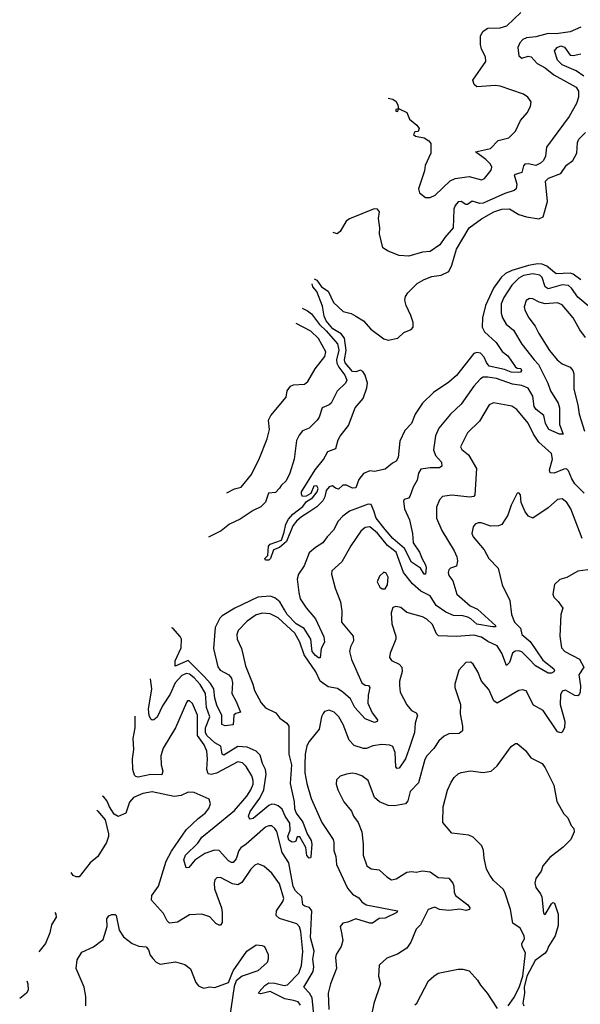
# Model space of a CAD drawing. Extents: x 2133461 to 2293071, y 753526 to 916327.
# Tile 168 of 256: x 2136801 to 2140411, y 854204 to 860545. Entities that reach past the tile are written whole.
import ezdxf

# ---------------------------------------------------------------- set-up
doc = ezdxf.new("R2010")
doc.units = 0

msp = doc.modelspace()

# ---------------------------------------------------------------- linework, layer by layer
at = {"layer": '0CON10XD'}
for points in [[(2139173.7, 860038.8), (2139205, 860032.5), (2139225, 860017.5), (2139236.7, 859995), (2139240, 859970), (2139223.6, 859966.4), (2139222.5, 859955), (2139236.1, 859953.9), (2139240, 859970), (2139245, 859970), (2139295, 859946.7), (2139311.2, 859905), (2139358.8, 859865), (2139373.3, 859845), (2139367.5, 859825), (2139345, 859822.5), (2139337.5, 859805), (2139350, 859795), (2139405, 859784), (2139436.7, 859765), (2139448.3, 859748.3), (2139448.5, 859685), (2139413.1, 859605), (2139408.2, 859571.8), (2139370, 859455), (2139375, 859430), (2139415, 859400), (2139445, 859400), (2139476.7, 859415), (2139572.2, 859507.8), (2139605, 859523.1), (2139695, 859535.5), (2139775, 859513.3), (2139795, 859521.9), (2139837.5, 859575), (2139842.5, 859595), (2139832.2, 859615), (2139802.4, 859645), (2139735.8, 859695), (2139833.8, 859715), (2139882.8, 859767.2), (2139950, 859785), (2139985, 859818.8), (2139995, 859827.5), (2140027.1, 859895), (2140069.2, 859945), (2140091.4, 859985), (2140094, 860015), (2140073.8, 860045), (2140045.5, 860065.5), (2139895, 860117.5), (2139865, 860120.7), (2139745, 860111.9), (2139727.2, 860127.2), (2139719.4, 860155), (2139803.1, 860275), (2139801.1, 860305), (2139774.6, 860355), (2139767.7, 860385), (2139769.1, 860440.9), (2139785, 860471.4), (2139815, 860490), (2139895, 860492.3), (2139937.1, 860505), (2140029.1, 860590.9)], [(2140415, 860496.4), (2140345, 860466.2), (2140255, 860453.4), (2140205, 860456.4), (2140180.2, 860450.2), (2140125, 860434.1), (2140065, 860428.7), (2140042, 860418), (2140021.5, 860395), (2140010, 860365), (2140015, 860313.1), (2140035, 860298.2), (2140075, 860310), (2140095, 860305.8), (2140133.7, 860263.7), (2140185.5, 860235), (2140240.7, 860190.7), (2140385, 860109.4), (2140400, 860085), (2140400.5, 860045), (2140387.8, 860005), (2140338.7, 859921.3), (2140192.7, 859725), (2140187.3, 859665), (2140175, 859638.6), (2140155, 859620.5), (2140125, 859605.5), (2140075, 859616.9), (2140055, 859614.4), (2140046.1, 859603.9), (2140035, 859561.4), (2139984.6, 859545.4), (2140002.4, 859485), (2139998.8, 859455), (2139985, 859444.6), (2139925, 859426.5), (2139785, 859362.7), (2139765, 859362.1), (2139715, 859375.4), (2139685.4, 859354.6), (2139675, 859354.5), (2139645, 859374.5), (2139625, 859372.9), (2139605, 859348.5), (2139596.7, 859325), (2139593.1, 859205), (2139538, 859142), (2139505.9, 859094.1), (2139445, 859052.5), (2139395, 859047.9), (2139307.2, 859022.8), (2139245, 859027.1), (2139173.2, 859053.2), (2139140, 859075), (2139118.8, 859165), (2139121.2, 859205), (2139112, 859265), (2139117.3, 859307.3), (2139104.4, 859324.4), (2139083.7, 859326.3), (2138925, 859262.5), (2138903.6, 859246.4), (2138865, 859181.2), (2138845, 859166.2), (2138819.5, 859173.4)], [(2140435, 860182.1), (2140385, 860215.9), (2140295, 860254.4), (2140264.7, 860285), (2140246, 860345), (2140262.2, 860365), (2140285, 860376.8), (2140308.5, 860368.5), (2140345, 860317.5), (2140365, 860313.8), (2140395, 860321.8), (2140415, 860324.5)], [(2138697.5, 858875.1), (2138715, 858866.4), (2138744.4, 858824.4), (2138787.3, 858797.3), (2138822.7, 858722.7), (2138883.3, 858665), (2138935, 858652.9), (2138966, 858635), (2139015.3, 858605.3), (2139061.5, 858551.5), (2139145, 858488.9), (2139175, 858481.1), (2139235.4, 858494.6), (2139275, 858530.8), (2139321.2, 858548.8), (2139335.8, 858565), (2139334.2, 858595), (2139320.9, 858640.9), (2139288.8, 858705), (2139281.7, 858738.3), (2139285, 858762.5), (2139300, 858785), (2139360, 858845), (2139405, 858871.9), (2139455, 858891.8), (2139515, 858899.2), (2139565, 858922.7), (2139585, 858964.4), (2139613.2, 859066.8), (2139695.6, 859204.4), (2139775, 859263.2), (2139855, 859307.8), (2139905, 859324.8), (2139955, 859326.7), (2140015, 859290.7), (2140064.7, 859275.3), (2140145, 859263.3), (2140172, 859275), (2140199.3, 859375), (2140186.5, 859505), (2140206.2, 859523.8), (2140285.6, 859555), (2140321.5, 859608.5), (2140362.4, 859637.6), (2140389.6, 859685), (2140394, 859754), (2140402.7, 859775), (2140445, 859817.7)], [(2140415, 858870), (2140365.1, 858905.2), (2140345, 858912.6), (2140255, 858907.6), (2140195, 858958.2), (2140165, 858969.6), (2140135, 858972.3), (2140077.5, 858962.5), (2139969.6, 858930.4), (2139930.1, 858909.9), (2139901.2, 858885), (2139852.5, 858815), (2139801.4, 858705), (2139780.8, 858625), (2139778.5, 858565), (2139793.3, 858535), (2139870, 858465), (2139907.8, 858407.8), (2139945, 858380), (2139992.2, 858312.2), (2140005, 858301.1), (2140027.5, 858297.5), (2140032, 858285), (2140025.8, 858275), (2140015, 858271.8), (2139966.7, 858275), (2139923, 858293), (2139825, 858313.9), (2139808, 858338), (2139792.4, 858372.4), (2139767.7, 858397.7), (2139745, 858402.5), (2139725.2, 858394.8), (2139615, 858252.7), (2139565, 858210), (2139466.4, 858143.6), (2139394.4, 858075.6), (2139347.1, 858005), (2139324.3, 857945), (2139280.3, 857899.7), (2139248.7, 857831.3), (2139238.8, 857725), (2139225, 857701.2), (2139201, 857689), (2139155, 857649.7), (2139086.1, 857636.1), (2139055, 857638.8), (2139015, 857622.5), (2138985.5, 857584.5), (2138965, 857530), (2138945, 857527.5), (2138905, 857547.5), (2138883, 857547), (2138855, 857522.5), (2138835, 857527.5), (2138815, 857542.5), (2138795, 857535.8), (2138775, 857513.3), (2138767.1, 857472.9), (2138753.5, 857446.5), (2138715, 857407.5), (2138663.6, 857373.6)], [(2140555, 858625.6), (2140395, 858757.4), (2140355, 858815.3), (2140335, 858832.1), (2140295, 858837.7), (2140205, 858811.7), (2140184.6, 858824.6), (2140165, 858884.4), (2140150, 858900), (2140105, 858907.7), (2140045, 858897.5), (2140015, 858880.2), (2139970.8, 858835), (2139918.1, 858755), (2139901.6, 858715), (2139900.9, 858655), (2139910, 858625), (2139933.2, 858585), (2139980, 858545), (2140035.2, 858455.2), (2140115.1, 858355.1), (2140141.3, 858325), (2140201.1, 858205), (2140218.5, 858155), (2140269.2, 858075), (2140276.2, 858045), (2140277, 857937), (2140301.2, 857875), (2140276.7, 857875), (2140208.2, 857905), (2140188.1, 857945), (2140176.4, 857995), (2140126.3, 858035), (2140113.5, 858053.5), (2140105, 858121.1), (2140075, 858171.1), (2140035, 858189.4), (2139975, 858197.1), (2139872, 858235), (2139816.5, 858243.5), (2139785, 858242.1), (2139767.7, 858232.3), (2139725.3, 858184.7), (2139645, 858068.6), (2139574.4, 858005), (2139500, 857915), (2139479.6, 857865), (2139466.9, 857775), (2139479.2, 857739.2), (2139516.9, 857695), (2139520.3, 857669.7), (2139505, 857658.9), (2139445, 857658.4), (2139385, 857649.4), (2139369.6, 857625), (2139361.1, 857578.9), (2139334.3, 857535), (2139313.8, 857475), (2139305, 857463.3), (2139277.5, 857455), (2139272, 857445), (2139278.9, 857395), (2139310.5, 857325), (2139330.3, 857235), (2139335.3, 857175), (2139375.2, 857115.2), (2139391.9, 857071.9), (2139414.6, 857035), (2139419.1, 857015), (2139415, 856974), (2139405, 856974.2), (2139382.8, 857012.8), (2139325, 857051.8), (2139279.9, 857139.9), (2139205, 857204), (2139155, 857262.5), (2139096.8, 857335), (2139081.2, 857381.2), (2139065, 857422.3), (2139045, 857425.3), (2138925, 857379.1), (2138882.4, 857347.6), (2138852.7, 857315), (2138822.2, 857257.8), (2138780.6, 857215), (2138752.2, 857175), (2138705, 857146.7), (2138665, 857110.8), (2138632.4, 857027.6), (2138595.7, 856974.3), (2138588.8, 856941.2), (2138597.8, 856855), (2138608.2, 856815), (2138645, 856756.2), (2138705, 856686.5), (2138760.2, 856570.2), (2138763.3, 856535), (2138742.2, 856495), (2138736.7, 856435), (2138725, 856435.8), (2138705, 856450), (2138685, 856475.7), (2138676.2, 856555), (2138633.9, 856623.9), (2138581.6, 856655), (2138524.6, 856715), (2138506, 856744), (2138475.3, 856795.3), (2138445, 856821.4), (2138415, 856832.3), (2138335, 856826.3), (2138187.1, 856755), (2138105.4, 856704.6), (2138090.4, 856689.6), (2138060.3, 856629.7), (2138049.2, 856495), (2138076.5, 856376.5), (2138092.2, 856355), (2138148.9, 856325), (2138165.5, 856305), (2138172.2, 856275), (2138166.5, 856205), (2138195.6, 856155), (2138222.5, 856085), (2138193.3, 856076.7), (2138180, 856065), (2138175.8, 856004.2), (2138125, 855998), (2138103.3, 856005), (2138103.1, 856063.1), (2138070.9, 856130.9), (2138058.3, 856175), (2138051.1, 856235), (2138030.4, 856270.4), (2137988.1, 856315), (2137885, 856418), (2137802.3, 856382.3), (2137802.9, 856415), (2137840.1, 856499.9), (2137842.5, 856555), (2137835, 856572.9), (2137787, 856627), (2137778.3, 856629.1)], [(2138663.6, 857373.6), (2138615, 857344.3), (2138583.3, 857315), (2138560.9, 857285), (2138518.7, 857185), (2138475, 857145.3), (2138435, 857130), (2138416.1, 857075), (2138406.5, 857065), (2138385, 857063.8), (2138380.8, 857075), (2138398.5, 857095), (2138402.5, 857155), (2138415, 857167.7), (2138486.9, 857193.1), (2138505.3, 857244.7), (2138514.1, 857295), (2138531.6, 857328.4), (2138560.3, 857359.7), (2138625, 857409.1), (2138648.9, 857441.1), (2138685.8, 857465), (2138717.5, 857505), (2138723.1, 857525), (2138715, 857543.8), (2138695, 857540), (2138676, 857494), (2138645, 857476.7), (2138623.3, 857475), (2138615, 857490), (2138616.7, 857505), (2138702.9, 857645), (2138757.8, 857712.2), (2138785, 857763.3), (2138836.1, 857783.9), (2138851.2, 857838.8), (2138865, 857863.3), (2138918, 857932), (2138960.5, 858045), (2139012.5, 858105), (2139037.1, 858175), (2139040.3, 858205), (2139026.1, 858256.1), (2139010.2, 858280.2), (2138995, 858287.2), (2138965, 858277.4), (2138945, 858279.5), (2138898, 858335), (2138892.8, 858355), (2138903.4, 858415), (2138893.7, 858493.7), (2138871.5, 858521.5), (2138817.9, 858555), (2138774.3, 858605), (2138760.8, 858635), (2138750.1, 858700.1), (2138713.9, 858793.9), (2138688.8, 858825), (2138684.4, 858843.2)], [(2140445, 858499.2), (2140407.8, 858547.8), (2140365.4, 858625), (2140295, 858708.9), (2140265, 858720.9), (2140185, 858715.9), (2140145.9, 858725.9), (2140105, 858746.9), (2140085, 858749.2), (2140063.4, 858736.6), (2140050.5, 858695), (2140054.5, 858675), (2140080.6, 858625), (2140120.7, 858570.7), (2140143.2, 858525), (2140213.8, 858415), (2140261.9, 858355), (2140295, 858327.8), (2140346.5, 858306.5), (2140364.2, 858285), (2140370, 858265), (2140368.5, 858165), (2140395.4, 858065), (2140404.6, 858005), (2140438.5, 857895)], [(2138620.9, 858688.1), (2138655, 858670.8), (2138680.6, 858650.6), (2138731, 858581), (2138775, 858540.3), (2138847.3, 858457.3), (2138855.6, 858415.6), (2138842.3, 858355), (2138843.6, 858333.6), (2138856.2, 858306.2), (2138895.2, 858255), (2138907.2, 858222.8), (2138900, 858205), (2138845, 858152.9), (2138807.8, 858075), (2138795, 858063.6), (2138750, 858045), (2138730.5, 857985), (2138716.7, 857965), (2138665.5, 857915), (2138622.4, 857897.6), (2138600.1, 857869.9), (2138582.9, 857835), (2138567.7, 857715), (2138541.1, 857625), (2138516.4, 857575), (2138485, 857545.6), (2138475, 857528), (2138449.2, 857500.8), (2138402.5, 857495), (2138385, 857437.5), (2138355, 857407.5), (2138305, 857384.4), (2138221.1, 857328.9), (2138151.2, 857295), (2138097.8, 857252.2), (2138016.6, 857211.4)], [(2138134.2, 857498.8), (2138185, 857524.4), (2138228, 857535), (2138293.9, 857616.1), (2138345, 857722), (2138395.7, 857845), (2138410.8, 857905), (2138404, 857965), (2138417.5, 857995), (2138516.2, 858115), (2138524.2, 858155.8), (2138545, 858183.8), (2138565, 858192.5), (2138635, 858198.6), (2138657.5, 858215), (2138703.6, 858296.4), (2138766.7, 858375), (2138772.1, 858405), (2138725, 858491.9), (2138675, 858539.1), (2138580.5, 858589.4)], [(2140436.9, 857495), (2140375.7, 857555.7), (2140357.5, 857587.5), (2140335, 857640), (2140321.5, 857651.5), (2140305, 857650.8), (2140243.6, 857623.6), (2140216.9, 857626.9), (2140213.6, 857645), (2140231.5, 857715), (2140225, 857752), (2140144.7, 857824.7), (2140110, 857875), (2140075.9, 857945.9), (2140001.9, 858035), (2139970, 858055), (2139852.2, 858077.8), (2139825, 858064), (2139761.4, 857958.6), (2139685.6, 857885), (2139640, 857795), (2139647.3, 857777.3), (2139692.2, 857742.2), (2139743.2, 857655), (2139732.9, 857485), (2139725, 857474.4), (2139700.7, 857469.3), (2139585, 857481.8), (2139524, 857475), (2139505, 857452), (2139485.4, 857405), (2139485.3, 857335), (2139520, 857255), (2139599.1, 857125), (2139616.9, 857085), (2139620.5, 857060.5), (2139613.9, 857026.1), (2139576.4, 857013.6), (2139565, 857002.5), (2139560, 856985), (2139564.3, 856965), (2139590.3, 856930.3), (2139617.1, 856845), (2139701.1, 856771.1), (2139748.6, 856748.6), (2139867.8, 856642.2), (2139862.5, 856635), (2139845, 856634.1), (2139745, 856652.3), (2139706.9, 856686.9), (2139687, 856697), (2139655, 856705.6), (2139595, 856707.9), (2139545, 856730), (2139482.8, 856772.8), (2139445, 856833.4), (2139384.4, 856865), (2139331.2, 856911.2), (2139272, 856985), (2139225, 857115.3), (2139169.7, 857159.7), (2139105, 857237.1), (2139055, 857278.2), (2139025, 857274.4), (2138998.5, 857251.5), (2138933.6, 857156.4), (2138876.5, 857053.5), (2138812.2, 856995), (2138808.2, 856975), (2138832.8, 856882.8), (2138868, 856795), (2138875.6, 856735), (2138874, 856665), (2138949.5, 856575), (2138951.1, 856545), (2138930.6, 856505), (2138924.5, 856475.5), (2138936.9, 856425), (2139005, 856274.5), (2139025, 856259.6), (2139047.5, 856257.5), (2139056.9, 856245), (2139044.2, 856195), (2139043.7, 856143.7), (2139071.2, 856081.2), (2139104.2, 856035), (2139104, 856026), (2139085, 856019.4), (2139025, 856041.4), (2138959.1, 856115), (2138930.5, 856170.5), (2138882.7, 856215), (2138847.1, 856237.1), (2138788.3, 856248.3), (2138735.8, 856285.8), (2138708.3, 856345), (2138632, 856455), (2138605, 856535.6), (2138572.4, 856595), (2138465, 856692), (2138415, 856718), (2138365, 856722), (2138325, 856712.7), (2138265, 856671.2), (2138208.9, 856611.1), (2138199.5, 856585), (2138202.2, 856555), (2138229.2, 856495), (2138240.7, 856449.3), (2138255.9, 856384.1), (2138303.5, 856265), (2138312.2, 856225), (2138355.6, 856145), (2138384.1, 856114.1), (2138450.8, 856080.8), (2138476.5, 856046.5), (2138522.2, 856015), (2138535.3, 855995.3), (2138534.2, 855815), (2138551, 855745), (2138543.3, 855625), (2138567.8, 855507.8), (2138570.5, 855465), (2138582.5, 855435), (2138625, 855376), (2138651.4, 855301.4), (2138678.7, 855258.7), (2138682.2, 855235), (2138676.8, 855153.2), (2138673.6, 855146.4), (2138665, 855146), (2138651.1, 855161.1), (2138642.8, 855212.8), (2138605, 855282.5), (2138587, 855283), (2138580, 855255), (2138570.8, 855249.2), (2138555, 855248.6), (2138535, 855260.8), (2138528.5, 855285), (2138542.9, 855325), (2138540.9, 855370.9), (2138510, 855415), (2138490.3, 855460.3), (2138465, 855482.8), (2138445, 855491.6), (2138425, 855492.2), (2138406.5, 855483.5), (2138305, 855400), (2138285, 855396.7), (2138278.8, 855405), (2138274.4, 855415), (2138284.7, 855445), (2138348.4, 855531.6), (2138372.9, 855585), (2138388.7, 855685), (2138385.1, 855715.2), (2138364.8, 855755), (2138349, 855809), (2138324.4, 855834.4), (2138265, 855859.3), (2138205, 855864.8), (2138115, 855808.8), (2138104.7, 855814.7), (2138095.5, 855865.5), (2138058.7, 855888.7), (2138006.2, 855935), (2137998, 855955), (2137998, 855985), (2138025.2, 856055), (2138004.6, 856115), (2137996.7, 856205), (2137963.4, 856263.4), (2137925, 856307.3), (2137895, 856330), (2137875, 856334.8), (2137845, 856320.8), (2137802.1, 856275), (2137769.8, 856200.2), (2137721.6, 856125), (2137686.6, 856053.4), (2137665, 856035.6), (2137655, 856032.9), (2137645, 856039.2), (2137634.8, 856064.8), (2137630.2, 856105), (2137651.8, 856235), (2137643.6, 856300)], [(2140423.4, 857203.4), (2140350.4, 857395), (2140325, 857435.6), (2140295, 857458.9), (2140265, 857455.6), (2140205, 857401.1), (2140105, 857334.4), (2140077.6, 857347.6), (2140056.7, 857375), (2140030, 857435), (2140026.7, 857485), (2140015, 857497.5), (2140003.9, 857496.1), (2139981.7, 857448.3), (2139965, 857417.5), (2139944.3, 857355), (2139905.5, 857294.5), (2139884.5, 857285.5), (2139835, 857283.3), (2139772.5, 857305), (2139754.5, 857305.5), (2139734, 857295), (2139720.7, 857279.3), (2139712.9, 857235), (2139720.8, 857215), (2139791.4, 857131.4), (2139823.1, 857075), (2139882.4, 857012.4), (2139907.1, 856905), (2139958.2, 856805), (2139968, 856715), (2139986.9, 856665), (2140025.8, 856625.8), (2140034.1, 856585), (2140089.3, 856539.3), (2140170.9, 856420.9), (2140240.9, 856365), (2140245.4, 856355), (2140240.5, 856345), (2140225, 856336.1), (2140205, 856336), (2140123.1, 856383.1), (2140079.3, 856429.3), (2140035, 856474), (2140015, 856480.2), (2139991.6, 856478.4), (2139974.8, 856465.2), (2139955, 856405.7), (2139935, 856386), (2139905, 856464.4), (2139875, 856513.1), (2139815, 856540.6), (2139775, 856567.8), (2139725, 856582), (2139613, 856573), (2139497.2, 856577.2), (2139485, 856590), (2139458.9, 856648.9), (2139422, 856685), (2139395, 856698.9), (2139295, 856728.1), (2139255, 856758.8), (2139223.8, 856766.2), (2139205, 856760), (2139194, 856725), (2139198, 856655), (2139224.3, 856575), (2139224.3, 856555), (2139186, 856465), (2139182.7, 856437.3), (2139195, 856417.5), (2139245, 856394.4), (2139261.9, 856375), (2139263.4, 856346.6), (2139246, 856285), (2139247.3, 856257.3), (2139250.8, 856215), (2139295, 856132), (2139325, 856095.7), (2139355, 856081.4), (2139362.7, 856065), (2139348.5, 856015), (2139344.5, 855954.5), (2139308, 855845), (2139285, 855785.5), (2139245, 855725.6), (2139232.6, 855722.6), (2139222.8, 855732.8), (2139219.7, 855825), (2139204.1, 855864.1), (2139185, 855871.8), (2139133.1, 855876.9), (2139075, 855868.8), (2139035, 855851.8), (2139015, 855850.4), (2138955, 855870), (2138922.5, 855905), (2138885, 856006.2), (2138855.4, 856055.4), (2138826.2, 856085), (2138795, 856098), (2138765, 856088.8), (2138755, 856076.7), (2138744, 856055), (2138729.4, 855975), (2138665, 855895.8), (2138650.9, 855869.1), (2138639.4, 855815), (2138637.2, 855747.3), (2138637.9, 855695), (2138650.3, 855625), (2138678.7, 855528.7), (2138746.6, 855375), (2138818.9, 855265), (2138824.8, 855245), (2138823.5, 855195), (2138837.5, 855155), (2138841.8, 855105), (2138912.6, 854952.6), (2138945, 854912.2), (2138985, 854889.1), (2139005, 854864.4), (2139032, 854845), (2139233.3, 854805), (2139230, 854795), (2139155, 854758.9), (2139115, 854757.1), (2139073.5, 854726.5), (2139055, 854726.4), (2138965, 854755.3), (2138915, 854732.9), (2138883.1, 854726.9), (2138865.8, 854705), (2138874.2, 854665), (2138882.5, 854615), (2138870.8, 854575), (2138839.4, 854525), (2138835.7, 854505), (2138842, 854435), (2138801.8, 854335), (2138787.9, 854275), (2138790.9, 854170.9)], [(2140525, 857011.5), (2140395, 856993.1), (2140325, 856952), (2140279.3, 856940.7), (2140245, 856907.5), (2140233.8, 856845), (2140241.2, 856825), (2140268.8, 856798.8), (2140298.8, 856755), (2140285.8, 856714.2), (2140280, 856575), (2140290.2, 856500.2), (2140311.4, 856475), (2140406.5, 856426.5), (2140434.5, 856375), (2140402.1, 856325), (2140413.1, 856255), (2140410.9, 856215), (2140403.3, 856196.7), (2140395, 856191.4), (2140375, 856193.5), (2140315, 856227.3), (2140295, 856220), (2140283.2, 856196.8), (2140282.6, 856135), (2140311.5, 856025), (2140308.5, 855985), (2140295, 855956), (2140285, 855951.4), (2140265, 855959.4), (2140171.1, 856095), (2140110.9, 856130.9), (2140062.1, 856222.1), (2140039.7, 856229.7), (2140015, 856225.8), (2139875, 856143.1), (2139855, 856159.2), (2139821.7, 856231.7), (2139775.4, 856285.4), (2139750.6, 856345), (2139721.2, 856395), (2139706.8, 856406.8), (2139675, 856406), (2139628, 856355), (2139603.8, 856265), (2139603.8, 856245), (2139640, 856135), (2139637.3, 856075), (2139652.7, 855995), (2139651.9, 855965), (2139631.7, 855948.3), (2139565, 855945.5), (2139535, 855931.1), (2139499.9, 855900.1), (2139468.4, 855851.6), (2139422.5, 855805), (2139409.5, 855780.5), (2139370, 855630), (2139315.4, 855574.6), (2139300, 855515), (2139285.4, 855494.6), (2139215, 855482), (2139175, 855484.7), (2139117.1, 855507.1), (2139086.2, 855536.2), (2139046, 855645), (2139005, 855675.7), (2138968.3, 855688.3), (2138945, 855691.9), (2138905, 855686.9), (2138865, 855674), (2138840.3, 855649.7), (2138838.3, 855621.7), (2138849.2, 855585), (2138887.6, 855507.6), (2138937.4, 855447.4), (2138951.4, 855415), (2138980, 855375), (2139004.3, 855315), (2139013.6, 855235), (2139012.9, 855165), (2139037.5, 855095), (2139065, 855075.7), (2139115, 855070.8), (2139165, 855024.2), (2139195, 855005.8), (2139225, 855010.8), (2139295, 855055.6), (2139325, 855060), (2139355, 855054.2), (2139395.6, 855064.4), (2139445, 855056.7), (2139495, 855019.4), (2139565.7, 855015.7), (2139590.8, 854985), (2139597.5, 854965), (2139598.6, 854925), (2139607.1, 854905), (2139686.7, 854845), (2139698.9, 854825), (2139697.1, 854815), (2139675, 854807.5), (2139635, 854816.4), (2139565, 854808.5), (2139505, 854814.4), (2139475, 854830), (2139430.8, 854815), (2139381.2, 854715), (2139355, 854687.5), (2139319.6, 854605), (2139295, 854566), (2139235, 854527.1), (2139165, 854502), (2139116.2, 854455), (2139110.9, 854385), (2139125.6, 854335), (2139081.3, 854208.7), (2139063.1, 854115)], [(2139155, 856878.8), (2139168.9, 856905), (2139172.9, 856955), (2139161.2, 856981.2), (2139145, 856986), (2139118.3, 856961.7), (2139104, 856925), (2139120.3, 856890.3), (2139135, 856878.8), (2139155, 856878.8)], [(2138695.4, 854135.4), (2138684.6, 854244.6), (2138666.5, 854276.5), (2138630.4, 854315), (2138691.2, 854415), (2138694.9, 854445), (2138688.9, 854495), (2138697, 854545), (2138673.7, 854633.7), (2138681.9, 854805), (2138667, 854827), (2138636.5, 854836.5), (2138624.7, 854845), (2138619, 854895), (2138578.1, 854935), (2138561.7, 854961.7), (2138535, 855114.4), (2138491, 855181), (2138456, 855316), (2138445, 855335.6), (2138425, 855352.7), (2138405, 855353.8), (2138385, 855343.9), (2138260.4, 855235), (2138225, 855211.1), (2138213.2, 855195), (2138195, 855141.5), (2138175, 855117.1), (2138165, 855116.2), (2138145, 855127.7), (2138085, 855193.6), (2138055, 855196.8), (2137994, 855176), (2137928.6, 855131.4), (2137890, 855085), (2137872.2, 855082.2), (2137858.4, 855135), (2137869.7, 855165), (2137947.5, 855242.5), (2137975, 855280.4), (2138053.8, 855343.8), (2138185, 855452.3), (2138263.8, 855545), (2138288.7, 855585), (2138305, 855621.2), (2138305.4, 855645), (2138295.3, 855675.3), (2138260, 855735), (2138235, 855759.5), (2138205, 855766.1), (2138068.1, 855691.9), (2138035, 855683.1), (2138015, 855687.9), (2138005.5, 855715.5), (2138011.3, 855785), (2138007.1, 855835), (2137990, 855875), (2137946.9, 855935), (2137946.4, 856066.4), (2137915, 856141.2), (2137895, 856158.8), (2137882.5, 856157.5), (2137875, 856147.5), (2137804.6, 855985), (2137725, 855853.1), (2137709.3, 855805), (2137713.1, 855745), (2137723.6, 855705), (2137717.4, 855682.6), (2137645, 855684.2), (2137565, 855667.5), (2137550, 855670), (2137539.8, 855679.8), (2137529.2, 855715), (2137527, 855785), (2137536.8, 855845), (2137532.7, 855915), (2137544.7, 855985), (2137545.3, 856059.6)], [(2139946.7, 854195), (2139983.8, 854245), (2140017.7, 854312.3), (2140042, 854385), (2140058.8, 854535), (2140035.8, 854575), (2140034, 854595), (2140051.2, 854625), (2140050, 854645), (2140025, 854693.8), (2139977.3, 854727.3), (2139960.8, 854815), (2139925.8, 854925), (2139914.4, 854944.4), (2139851.7, 855001.7), (2139828.6, 855035), (2139807.5, 855075), (2139791.5, 855145), (2139788.2, 855195), (2139776.4, 855225), (2139720.7, 855280.7), (2139693.2, 855293.2), (2139585, 855306.7), (2139526, 855375), (2139528.6, 855475), (2139556.6, 855583.4), (2139578.6, 855635), (2139598, 855665), (2139625, 855687.5), (2139645, 855695.7), (2139705, 855708.1), (2139785, 855695.7), (2139836.7, 855705), (2139875, 855738.8), (2139965.8, 855864.2), (2139995, 855883.8), (2140005, 855883.8), (2140058.7, 855838.7), (2140092.1, 855792.1), (2140165, 855754), (2140185.9, 855725.9), (2140241.1, 855615), (2140260.2, 855510.2), (2140305, 855430), (2140330, 855405), (2140353.3, 855355), (2140370, 855335), (2140372.5, 855315), (2140351.2, 855265), (2140300, 855215), (2140215, 855150), (2140170, 855095), (2140158.3, 855061.7), (2140123.8, 855015), (2140119.2, 854985), (2140123.9, 854956.1), (2140155.8, 854915.8), (2140164, 854895), (2140175, 854790), (2140185, 854782.5), (2140225, 854851.2), (2140235, 854860), (2140245, 854856), (2140269.2, 854785), (2140267.7, 854712.3), (2140250, 854645), (2140206.2, 854575), (2140198.3, 854551.7), (2140185, 854532.5), (2140120, 854485), (2140066.2, 854385), (2140048.8, 854315), (2140052.5, 854275), (2140041.7, 854211.7), (2140047.5, 854195)], [(2138608.5, 854198.5), (2138595, 854220.5), (2138565, 854227.7), (2138509.5, 854239.5), (2138415, 854287.2), (2138355, 854270.7), (2138340, 854275), (2138342.7, 854285), (2138380.6, 854325), (2138405, 854341.7), (2138445, 854340.3), (2138505, 854324.4), (2138525, 854330), (2138597.9, 854405), (2138615.9, 854454.1), (2138625.2, 854544.8), (2138612.5, 854672.5), (2138603.1, 854703.1), (2138585, 854721.5), (2138475, 854756.6), (2138452.1, 854775), (2138454.7, 854805), (2138495.5, 854865), (2138502.2, 854885), (2138475, 854979.2), (2138425, 855048.1), (2138373.6, 855093.6), (2138335, 855109.4), (2138315, 855100.8), (2138290, 855075), (2138232, 854988), (2138205, 854973.9), (2138170.6, 854980.6), (2138095, 855020), (2138071.4, 855018.6), (2138058.8, 855005), (2138052.9, 854985), (2138055, 854947.5), (2138100.4, 854825), (2138105.4, 854795), (2138105, 854730), (2138095, 854713.8), (2138085, 854712.5), (2138065, 854724.2), (2138025, 854767.1), (2137973.9, 854783.9), (2137895, 854779.2), (2137817.8, 854732.2), (2137765, 854726), (2137750.7, 854740.7), (2137728.1, 854788.1), (2137649.4, 854875), (2137651.1, 854905), (2137696, 854964), (2137743.8, 855125), (2137779.3, 855190.7), (2137872.6, 855327.4), (2137949.8, 855400.2), (2137995, 855434.3), (2138020, 855465), (2138030.8, 855495), (2138021.2, 855525), (2137925, 855567.5), (2137885, 855570), (2137840.7, 855549.3), (2137795, 855542.5), (2137655, 855571.8), (2137595, 855560.9), (2137534.1, 855535.9), (2137509.2, 855505), (2137485, 855433.8), (2137435, 855414), (2137408.7, 855428.7), (2137378.8, 855475), (2137365, 855512.5), (2137341.7, 855541.7), (2137334.5, 855544.7)], [(2137297.2, 855453.5), (2137305, 855447.5), (2137350.9, 855390.9), (2137372.7, 855302.7), (2137372.9, 855285), (2137359.4, 855245), (2137303.3, 855156.7), (2137255, 855115.8), (2137185, 855024.2), (2137165, 855024), (2137145, 855034), (2137132.8, 855051.6)], [(2137027.7, 854795), (2137034.2, 854785), (2137035.8, 854765), (2137005.8, 854715), (2136995.6, 854665), (2136966.7, 854595), (2136924.4, 854542.3)], [(2137227.1, 854195), (2137226.9, 854255), (2137216.7, 854315), (2137165.6, 854435), (2137170.7, 854489.3), (2137200.7, 854539.3), (2137275.5, 854574.5), (2137338.8, 854621.2), (2137363.8, 854705), (2137362, 854755), (2137375, 854773.3), (2137395, 854782.5), (2137415, 854782.5), (2137422.5, 854775), (2137441.7, 854681.7), (2137469.1, 854639.1), (2137525, 854596.2), (2137568.8, 854578.8), (2137615, 854573.8), (2137630.8, 854555), (2137640.7, 854520.7), (2137659.1, 854499.1), (2137680, 854475), (2137705, 854462.2), (2137805, 854477.5), (2137865, 854460.8), (2137902.1, 854432.1), (2137934.4, 854344.4), (2137952.1, 854322.1), (2137985, 854306.9), (2138025, 854315.7), (2138057.1, 854312.9), (2138146.7, 854345), (2138175, 854420), (2138263.3, 854545), (2138325, 854586.7), (2138363, 854583), (2138377.5, 854575), (2138401.2, 854525), (2138402, 854495), (2138395, 854473.8), (2138335, 854419.4), (2138234.2, 854385.8), (2138196, 854354), (2138181.4, 854318.6), (2138151.8, 854115)], [(2139345, 854200.8), (2139358.9, 854211.1), (2139434, 854355), (2139468.8, 854385), (2139495, 854403.8), (2139625, 854430.8), (2139655, 854430.8), (2139695, 854420), (2139750.3, 854360.3), (2139767.7, 854327.7), (2139812, 854275), (2139876.1, 854176.1)], [(2136847.5, 854354.6), (2136854.3, 854335), (2136855.4, 854295), (2136844, 854275), (2136801.2, 854241.3)]]:
    msp.add_lwpolyline(points, dxfattribs=at)

doc.saveas('drawing.dxf')
